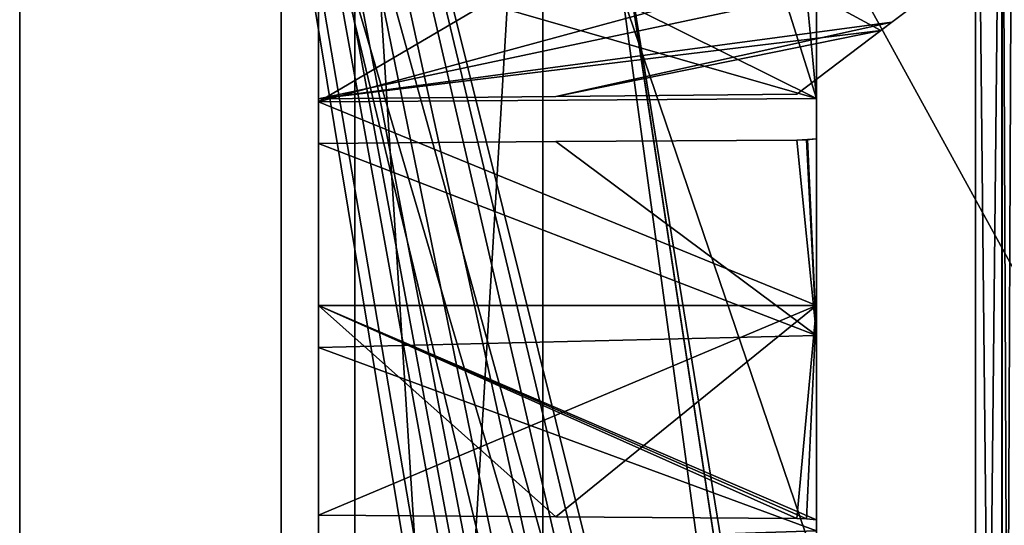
# Model space of a CAD drawing. Header units: millimetres. Extents: x -34 to 34, y -77 to 123.
# Tile 19 of 25: x -34 to -26.47, y 105.39 to 109.26. Entities that reach past the tile are written whole.
import ezdxf

# ---------------------------------------------------------------- set-up
doc = ezdxf.new("R2010")
doc.units = ezdxf.units.MM
doc.header["$LTSCALE"] = 58.942044
for name, color, linetype in [('102', 7, 'CONTINUOUS'), ('106', 7, 'CONTINUOUS'), ('109', 7, 'CONTINUOUS'), ('13', 7, 'CONTINUOUS'), ('140', 7, 'CONTINUOUS'), ('141', 7, 'CONTINUOUS'), ('15', 7, 'CONTINUOUS'), ('2', 7, 'CONTINUOUS'), ('4', 7, 'CONTINUOUS'), ('5', 7, 'CONTINUOUS'), ('52', 7, 'CONTINUOUS'), ('6', 7, 'CONTINUOUS'), ('71', 7, 'CONTINUOUS'), ('77', 7, 'CONTINUOUS'), ('90', 7, 'CONTINUOUS'), ('91', 7, 'CONTINUOUS'), ('97', 7, 'CONTINUOUS')]:
    doc.layers.add(name, color=color, linetype=linetype)

msp = doc.modelspace()

# ---------------------------------------------------------------- linework, layer by layer
at = {"layer": '102', "color": 7, "linetype": 'Continuous', "true_color": 0xf5f5f5}
for points in [[(-31.7157, 109.7578, 16.406), (-29.9475, 109.6723, 16.443), (-27.908, 108.6596, 15.4785), (-31.7157, 109.7578, 16.406)], [(-31.7157, 109.7578, 16.406), (-27.908, 108.6596, 15.4785), (-31.7157, 108.6323, 15.2211), (-31.7157, 109.7578, 16.406)], [(-28.2017, 109.5879, 16.4796), (-27.908, 108.6596, 15.4785), (-29.9475, 109.6723, 16.443), (-28.2017, 109.5879, 16.4796)], [(-27.908, 109.7196, 16.7795), (-27.908, 108.6596, 15.4785), (-28.0014, 109.6209, 16.562), (-27.908, 109.7196, 16.7795)], [(-27.908, 108.6596, 15.4785), (-28.2017, 109.5879, 16.4796), (-28.0014, 109.6209, 16.562), (-27.908, 108.6596, 15.4785)], [(-27.908, 108.6596, 15.4785), (-27.908, 107.0749, 14.9268), (-31.7157, 108.6323, 15.2211), (-27.908, 108.6596, 15.4785)], [(-31.7157, 108.6323, 15.2211), (-27.908, 107.0749, 14.9268), (-31.7157, 107.0746, 14.7269), (-31.7157, 108.6323, 15.2211)], [(-31.7157, 108.3148, 20.9539), (-27.908, 106.8441, 21.0782), (-29.9011, 108.3283, 20.8412), (-31.7157, 108.3148, 20.9539)], [(-29.9011, 108.3283, 20.8412), (-27.908, 106.8441, 21.0782), (-28.0588, 108.3408, 20.726), (-29.9011, 108.3283, 20.8412)], [(-28.0588, 108.3408, 20.726), (-27.908, 106.8441, 21.0782), (-27.978, 108.3438, 20.7196), (-28.0588, 108.3408, 20.726)], [(-27.908, 106.8441, 21.0782), (-27.908, 108.3503, 20.712), (-27.978, 108.3438, 20.7196), (-27.908, 106.8441, 21.0782)], [(-31.7157, 106.7535, 21.2752), (-27.908, 106.8441, 21.0782), (-31.7157, 108.3148, 20.9539), (-31.7157, 106.7535, 21.2752)], [(-27.908, 107.0749, 14.9268), (-27.908, 105.4362, 15.288), (-31.7157, 107.0746, 14.7269), (-27.908, 107.0749, 14.9268)], [(-27.908, 105.4362, 15.288), (-27.9856, 105.4432, 15.2797), (-31.7157, 107.0746, 14.7269), (-27.908, 105.4362, 15.288)], [(-31.7157, 105.4717, 15.0461), (-31.7157, 107.0746, 14.7269), (-29.9009, 105.4582, 15.1588), (-31.7157, 105.4717, 15.0461)], [(-31.7157, 107.0746, 14.7269), (-28.0588, 105.4457, 15.274), (-29.9009, 105.4582, 15.1588), (-31.7157, 107.0746, 14.7269)], [(-27.9856, 105.4432, 15.2797), (-28.0588, 105.4457, 15.274), (-31.7157, 107.0746, 14.7269), (-27.9856, 105.4432, 15.2797)], [(-27.908, 105.3504, 20.6641), (-27.908, 106.8441, 21.0782), (-31.7157, 106.7535, 21.2752), (-27.908, 105.3504, 20.6641)], [(-31.7157, 105.2252, 20.8221), (-27.908, 105.3504, 20.6641), (-31.7157, 106.7535, 21.2752), (-31.7157, 105.2252, 20.8221)]]:
    msp.add_3dface(points, dxfattribs=at)
at = {"layer": '106', "color": 7, "linetype": 'Continuous', "true_color": 0xf5f5f5}
for points in [[(-29.9477, 109.6723, -16.443), (-31.7157, 109.7578, -16.406), (-31.7157, 108.6323, -15.2211), (-29.9477, 109.6723, -16.443)], [(-28.2017, 109.5879, -16.4796), (-29.9477, 109.6723, -16.443), (-31.7157, 108.6323, -15.2211), (-28.2017, 109.5879, -16.4796)], [(-27.908, 108.6596, -15.4785), (-27.908, 109.7196, -16.7795), (-28.0014, 109.6209, -16.562), (-27.908, 108.6596, -15.4785)], [(-28.2017, 109.5879, -16.4796), (-27.908, 108.6596, -15.4785), (-28.0014, 109.6209, -16.562), (-28.2017, 109.5879, -16.4796)], [(-27.908, 108.6596, -15.4785), (-28.2017, 109.5879, -16.4796), (-31.7157, 108.6323, -15.2211), (-27.908, 108.6596, -15.4785)], [(-27.908, 107.0749, -14.9268), (-27.908, 108.6596, -15.4785), (-31.7157, 108.6323, -15.2211), (-27.908, 107.0749, -14.9268)], [(-31.7157, 107.0746, -14.7269), (-27.908, 107.0749, -14.9268), (-31.7157, 108.6323, -15.2211), (-31.7157, 107.0746, -14.7269)], [(-29.9009, 108.3283, -20.8412), (-27.908, 106.8441, -21.0782), (-31.7157, 108.3148, -20.9539), (-29.9009, 108.3283, -20.8412)], [(-28.0588, 108.3408, -20.726), (-27.908, 106.8441, -21.0782), (-29.9009, 108.3283, -20.8412), (-28.0588, 108.3408, -20.726)], [(-27.908, 106.8441, -21.0782), (-28.0588, 108.3408, -20.726), (-27.9853, 108.3434, -20.7203), (-27.908, 106.8441, -21.0782)], [(-27.908, 108.3503, -20.712), (-27.908, 106.8441, -21.0782), (-27.9853, 108.3434, -20.7203), (-27.908, 108.3503, -20.712)], [(-31.7157, 108.3148, -20.9539), (-27.908, 106.8441, -21.0782), (-31.7157, 106.7535, -21.2752), (-31.7157, 108.3148, -20.9539)], [(-29.9009, 105.4582, -15.1588), (-27.908, 107.0749, -14.9268), (-31.7157, 105.4717, -15.0461), (-29.9009, 105.4582, -15.1588)], [(-31.7157, 105.4717, -15.0461), (-27.908, 107.0749, -14.9268), (-31.7157, 107.0746, -14.7269), (-31.7157, 105.4717, -15.0461)], [(-28.0588, 105.4457, -15.274), (-27.908, 107.0749, -14.9268), (-29.9009, 105.4582, -15.1588), (-28.0588, 105.4457, -15.274)], [(-27.908, 107.0749, -14.9268), (-28.0588, 105.4457, -15.274), (-27.9853, 105.4431, -15.2797), (-27.908, 107.0749, -14.9268)], [(-27.908, 105.4362, -15.288), (-27.908, 107.0749, -14.9268), (-27.9853, 105.4431, -15.2797), (-27.908, 105.4362, -15.288)], [(-27.908, 106.8441, -21.0782), (-27.908, 105.3504, -20.6641), (-31.7157, 106.7535, -21.2752), (-27.908, 106.8441, -21.0782)], [(-31.7157, 106.7535, -21.2752), (-27.908, 105.3504, -20.6641), (-31.7157, 105.2252, -20.8221), (-31.7157, 106.7535, -21.2752)]]:
    msp.add_3dface(points, dxfattribs=at)
at = {"layer": '109', "color": 7, "linetype": 'Continuous', "true_color": 0xf5f5f5}
for points in [[(-31.7157, 111.5098, 23.8312), (-31.7157, 108.6553, 21.0107), (-26.6923, 109.724, 21.6966), (-31.7157, 111.5098, 23.8312)], [(-26.6923, 109.724, 21.6966), (-31.7157, 108.6553, 21.0107), (-27.3328, 109.2412, 21.2667), (-26.6923, 109.724, 21.6966)], [(-31.7157, 108.6553, 21.0107), (-29.9011, 108.674, 20.8955), (-27.3328, 109.2412, 21.2667), (-31.7157, 108.6553, 21.0107)], [(-29.9011, 108.674, 20.8955), (-28.0588, 108.6919, 20.7775), (-27.3328, 109.2412, 21.2667), (-29.9011, 108.674, 20.8955)]]:
    msp.add_3dface(points, dxfattribs=at)
at = {"layer": '13', "color": 7, "linetype": 'Continuous', "true_color": 0xf5f5f5}
for points in [[(29.2105, 115.9911, 28.9899), (29.2105, 5.8096, 28.9899), (-30.0012, 113.9234, 26.9222), (29.2105, 115.9911, 28.9899)], [(-30.0012, 89.7894, 26.9222), (-30.0012, 113.9234, 26.9222), (-26.6871, 89.6157, 27.0379), (-30.0012, 89.7894, 26.9222)], [(-26.6871, 89.6157, 27.0379), (-30.0012, 113.9234, 26.9222), (-26.284, 89.4303, 27.052), (-26.6871, 89.6157, 27.0379)], [(-30.0012, 113.9234, 26.9222), (29.2105, 5.8096, 28.9899), (-26.284, 89.4303, 27.052), (-30.0012, 113.9234, 26.9222)]]:
    msp.add_3dface(points, dxfattribs=at)
at = {"layer": '140', "color": 7, "linetype": 'Continuous', "true_color": 0xf5f5f5}
for points in [[(-26.6923, 113.0857, 0.6399), (-26.4904, 93.2879, 0.5468), (-26.491, 113.0998, 0.5474), (-26.6923, 113.0857, 0.6399)], [(-26.6923, 113.0857, 0.6399), (-26.6923, 93.2879, 0.6399), (-26.4904, 93.2879, 0.5468), (-26.6923, 113.0857, 0.6399)], [(-26.408, 93.2879, 0.3403), (-26.408, 113.1056, 0.3403), (-26.491, 113.0998, 0.5474), (-26.408, 93.2879, 0.3403)], [(-26.4904, 93.2879, 0.5468), (-26.408, 93.2879, 0.3403), (-26.491, 113.0998, 0.5474), (-26.4904, 93.2879, 0.5468)]]:
    msp.add_3dface(points, dxfattribs=at)
at = {"layer": '141', "color": 7, "linetype": 'Continuous', "true_color": 0xf5f5f5}
for points in [[(-26.6923, 93.2879, -0.6399), (-26.6923, 113.0857, -0.6399), (-26.4897, 113.0999, -0.5461), (-26.6923, 93.2879, -0.6399)], [(-26.4904, 93.2879, -0.5468), (-26.6923, 93.2879, -0.6399), (-26.4897, 113.0999, -0.5461), (-26.4904, 93.2879, -0.5468)], [(-26.408, 113.1056, -0.3403), (-26.4904, 93.2879, -0.5468), (-26.4897, 113.0999, -0.5461), (-26.408, 113.1056, -0.3403)], [(-26.408, 113.1056, -0.3403), (-26.408, 93.2879, -0.3403), (-26.4904, 93.2879, -0.5468), (-26.408, 113.1056, -0.3403)]]:
    msp.add_3dface(points, dxfattribs=at)
at = {"layer": '15', "color": 7, "linetype": 'Continuous', "true_color": 0xf5f5f5}
for points in [[(-30.0012, 35.437, -26.9222), (-26.6871, 35.2633, -27.0379), (29.2105, 115.9911, -28.9899), (-30.0012, 35.437, -26.9222)], [(-26.4555, 60.141, -27.046), (-30.0012, 35.437, -26.9222), (29.2105, 115.9911, -28.9899), (-26.4555, 60.141, -27.046)], [(-26.6871, 8.6, -27.0379), (29.2105, 115.9911, -28.9899), (-30.0012, 8.9642, -26.9222), (-26.6871, 8.6, -27.0379)], [(-30.0012, 113.9234, -26.9222), (-30.0012, 89.7894, -26.9222), (29.2105, 115.9911, -28.9899), (-30.0012, 113.9234, -26.9222)], [(-30.0012, 89.7894, -26.9222), (-26.6871, 89.6157, -27.0379), (29.2105, 115.9911, -28.9899), (-30.0012, 89.7894, -26.9222)], [(-26.284, 87.9221, -27.052), (-30.0012, 63.3166, -26.9222), (29.2105, 115.9911, -28.9899), (-26.284, 87.9221, -27.052)], [(-30.0012, 63.3166, -26.9222), (-26.6871, 62.9523, -27.0379), (29.2105, 115.9911, -28.9899), (-30.0012, 63.3166, -26.9222)], [(29.2105, 115.9911, -28.9899), (-26.284, 33.5697, -27.052), (-30.0012, 8.9642, -26.9222), (29.2105, 115.9911, -28.9899)], [(-26.6871, 35.2633, -27.0379), (-26.2824, 35.0763, -27.052), (29.2105, 115.9911, -28.9899), (-26.6871, 35.2633, -27.0379)], [(-26.4559, 8.5069, -27.046), (29.2105, 115.9911, -28.9899), (-26.6871, 8.6, -27.0379), (-26.4559, 8.5069, -27.046)], [(-26.6871, 89.6157, -27.0379), (-26.2824, 89.4286, -27.052), (29.2105, 115.9911, -28.9899), (-26.6871, 89.6157, -27.0379)], [(-26.6871, 62.9523, -27.0379), (-26.4538, 62.8577, -27.046), (29.2105, 115.9911, -28.9899), (-26.6871, 62.9523, -27.0379)]]:
    msp.add_3dface(points, dxfattribs=at)
at = {"layer": '2', "color": 7, "linetype": 'Continuous', "true_color": 0xf5f5f5}
for points in [[(34, 123, 34), (-34, -77, 34), (-3.6806, -34.875, 34), (34, 123, 34)], [(34, 123, 34), (-34, 123, 34), (-34, -77, 34), (34, 123, 34)]]:
    msp.add_3dface(points, dxfattribs=at)
at = {"layer": '4', "color": 7, "linetype": 'Continuous', "true_color": 0xf5f5f5}
for points in [[(-4.25, -37, -34), (-34, 123, -34), (-3.6806, -34.875, -34), (-4.25, -37, -34)], [(-34, -77, -34), (-34, 123, -34), (-4.25, -57, -34), (-34, -77, -34)], [(-34, 123, -34), (34, -77, -34), (3.6806, -34.875, -34), (-34, 123, -34)], [(-34, 123, -34), (34, 123, -34), (34, -77, -34), (-34, 123, -34)], [(-3.6806, -54.875, -34), (-34, 123, -34), (-2.125, -53.3194, -34), (-3.6806, -54.875, -34)], [(-4.25, -57, -34), (-34, 123, -34), (-3.6806, -54.875, -34), (-4.25, -57, -34)], [(2.125, -33.3194, -34), (-34, 123, -34), (3.6806, -34.875, -34), (2.125, -33.3194, -34)], [(0, -32.75, -34), (-34, 123, -34), (2.125, -33.3194, -34), (0, -32.75, -34)], [(-2.125, -33.3194, -34), (-34, 123, -34), (0, -32.75, -34), (-2.125, -33.3194, -34)], [(-3.6806, -34.875, -34), (-34, 123, -34), (-2.125, -33.3194, -34), (-3.6806, -34.875, -34)], [(-34, 123, -34), (-4.25, -37, -34), (-2.125, -53.3194, -34), (-34, 123, -34)]]:
    msp.add_3dface(points, dxfattribs=at)
at = {"layer": '5', "color": 7, "linetype": 'Continuous', "true_color": 0xf5f5f5}
for points in [[(-34, 123, 34), (-34, 123, -34), (-34, -77, -34), (-34, 123, 34)], [(-34, -77, 34), (-34, 123, 34), (-34, -77, -34), (-34, -77, 34)]]:
    msp.add_3dface(points, dxfattribs=at)
at = {"layer": '52', "color": 7, "linetype": 'Continuous', "true_color": 0xf5f5f5}
for points in [[(-27.908, 109.7196, -16.7795), (-27.908, 108.6596, -15.4785), (-27.908, 109.7196, -19.2205), (-27.908, 109.7196, -16.7795)], [(-27.908, 109.7196, -19.2205), (-27.908, 108.6596, -15.4785), (-27.908, 109.5918, -19.4819), (-27.908, 109.7196, -19.2205)], [(-27.908, 109.0272, 20.1086), (-27.908, 108.7374, 20.3662), (-27.908, 109.7196, 16.7795), (-27.908, 109.0272, 20.1086)], [(-27.908, 109.7196, 16.7795), (-27.908, 108.7374, 20.3662), (-27.908, 108.6596, 15.4785), (-27.908, 109.7196, 16.7795)], [(-27.908, 109.2814, 19.8157), (-27.908, 109.0272, 20.1086), (-27.908, 109.7196, 16.7795), (-27.908, 109.2814, 19.8157)], [(-27.908, 109.5918, -19.4819), (-27.908, 108.6596, -15.4785), (-27.908, 109.4398, -19.73), (-27.908, 109.5918, -19.4819)], [(-27.908, 109.4398, -19.73), (-27.908, 108.6596, -15.4785), (-27.908, 109.3475, -19.7585), (-27.908, 109.4398, -19.73)], [(-27.908, 109.3475, -19.7585), (-27.908, 108.6596, -15.4785), (-27.908, 109.2814, -19.8157), (-27.908, 109.3475, -19.7585)], [(-27.908, 109.2814, -19.8157), (-27.908, 108.6596, -15.4785), (-27.908, 109.0272, -20.1086), (-27.908, 109.2814, -19.8157)], [(-27.908, 109.0272, -20.1086), (-27.908, 108.6596, -15.4785), (-27.908, 108.7374, -20.3662), (-27.908, 109.0272, -20.1086)], [(-27.908, 108.7389, 20.8), (-27.908, 108.5645, 20.6831), (-27.908, 108.6534, 20.5274), (-27.908, 108.7389, 20.8)], [(-27.908, 108.7389, -20.8), (-27.908, 108.6534, -20.5274), (-27.908, 108.5643, -20.6831), (-27.908, 108.7389, -20.8)], [(-27.908, 108.7374, 20.3662), (-27.908, 108.6534, 20.5274), (-27.908, 108.6596, 15.4785), (-27.908, 108.7374, 20.3662)], [(-27.908, 108.7374, -20.3662), (-27.908, 108.6596, -15.4785), (-27.908, 108.6534, -20.5274), (-27.908, 108.7374, -20.3662)], [(-27.908, 108.6596, -15.4785), (-27.908, 107.0749, -14.9268), (-27.908, 108.6534, -20.5274), (-27.908, 108.6596, -15.4785)], [(-27.908, 108.5645, 20.6831), (-27.908, 108.3503, 20.712), (-27.908, 108.6596, 15.4785), (-27.908, 108.5645, 20.6831)], [(-27.908, 108.6596, 15.4785), (-27.908, 108.3503, 20.712), (-27.908, 107.0749, 14.9268), (-27.908, 108.6596, 15.4785)], [(-27.908, 108.6534, 20.5274), (-27.908, 108.5645, 20.6831), (-27.908, 108.6596, 15.4785), (-27.908, 108.6534, 20.5274)], [(-27.908, 108.6534, -20.5274), (-27.908, 107.0749, -14.9268), (-27.908, 108.5643, -20.6831), (-27.908, 108.6534, -20.5274)], [(-27.908, 108.5643, -20.6831), (-27.908, 107.0749, -14.9268), (-27.908, 108.3503, -20.712), (-27.908, 108.5643, -20.6831)], [(-27.908, 108.3503, -20.712), (-27.908, 107.0749, -14.9268), (-27.908, 106.8441, -21.0782), (-27.908, 108.3503, -20.712)], [(-27.908, 108.3503, 20.712), (-27.908, 106.8441, 21.0782), (-27.908, 107.0749, 14.9268), (-27.908, 108.3503, 20.712)], [(-27.908, 107.0749, -14.9268), (-27.908, 105.4362, -15.288), (-27.908, 106.8441, -21.0782), (-27.908, 107.0749, -14.9268)], [(-27.908, 106.8441, 21.0782), (-27.908, 105.4362, 15.288), (-27.908, 107.0749, 14.9268), (-27.908, 106.8441, 21.0782)], [(-27.908, 106.8441, -21.0782), (-27.908, 105.4362, -15.288), (-27.908, 105.3504, -20.6641), (-27.908, 106.8441, -21.0782)], [(-27.908, 105.3504, 20.6641), (-27.908, 105.4362, 15.288), (-27.908, 106.8441, 21.0782), (-27.908, 105.3504, 20.6641)], [(-27.908, 105.4362, -15.288), (-27.908, 105.2222, -15.3169), (-27.908, 105.3504, -20.6641), (-27.908, 105.4362, -15.288)], [(-27.908, 105.222, 15.3169), (-27.908, 105.4362, 15.288), (-27.908, 105.3504, 20.6641), (-27.908, 105.222, 15.3169)]]:
    msp.add_3dface(points, dxfattribs=at)
at = {"layer": '6', "color": 7, "linetype": 'Continuous', "true_color": 0xf5f5f5}
for points in [[(-32, 106.7408, -21.5745), (-32, 105.0728, -21.08), (-32, 111.2992, -24.0443), (-32, 106.7408, -21.5745)], [(-32, 111.2992, -24.0443), (-32, 105.0728, -21.08), (-32, 89.8789, -24.0443), (-32, 111.2992, -24.0443)], [(-32, 108.4447, -21.2238), (-32, 106.7408, -21.5745), (-32, 111.2992, -24.0443), (-32, 108.4447, -21.2238)], [(-32, 106.7408, 21.5745), (-32, 108.4447, 21.2238), (-32, 111.2992, 24.0443), (-32, 106.7408, 21.5745)], [(-32, 89.8789, 24.0443), (-32, 106.7408, 21.5745), (-32, 111.2992, 24.0443), (-32, 89.8789, 24.0443)], [(-32, 110.0933, -16.4), (-32, 110.3919, -4.1863), (-32, 108.8797, -15.0243), (-32, 110.0933, -16.4)], [(-32, 110.3919, 1.2028), (-32, 110.0933, 16.4), (-32, 108.8797, 15.0243), (-32, 110.3919, 1.2028)], [(-32, 92.0457, 1.2028), (-32, 110.3919, 1.2028), (-32, 105.3418, 14.7762), (-32, 92.0457, 1.2028)], [(-32, 105.3418, 14.7762), (-32, 110.3919, 1.2028), (-32, 107.1437, 14.431), (-32, 105.3418, 14.7762)], [(-32, 107.1437, 14.431), (-32, 110.3919, 1.2028), (-32, 108.8797, 15.0243), (-32, 107.1437, 14.431)], [(-32, 110.3919, -1.2028), (-32, 92.0457, -1.2028), (-32, 110.3919, -4.1863), (-32, 110.3919, -1.2028)], [(-32, 110.3919, -4.1863), (-32, 92.0457, -1.2028), (-32, 108.8797, -15.0243), (-32, 110.3919, -4.1863)], [(-32, 108.8797, -15.0243), (-32, 92.0457, -1.2028), (-32, 107.1437, -14.431), (-32, 108.8797, -15.0243)], [(-32, 107.1437, -14.431), (-32, 92.0457, -1.2028), (-32, 105.3418, -14.7762), (-32, 107.1437, -14.431)], [(-32, 105.0728, 21.08), (-32, 106.7408, 21.5745), (-32, 89.8789, 24.0443), (-32, 105.0728, 21.08)]]:
    msp.add_3dface(points, dxfattribs=at)
at = {"layer": '71', "color": 7, "linetype": 'Continuous', "true_color": 0xf5f5f5}
for points in [[(-30.0012, 113.9234, 26.9222), (-30.0012, 89.7894, 26.9222), (-31.4387, 112.53, 25.4336), (-30.0012, 113.9234, 26.9222)], [(-31.4387, 112.53, 25.4336), (-30.0012, 89.7894, 26.9222), (-31.4387, 89.8539, 25.4336), (-31.4387, 112.53, 25.4336)]]:
    msp.add_3dface(points, dxfattribs=at)
at = {"layer": '77', "color": 7, "linetype": 'Continuous', "true_color": 0xf5f5f5}
for points in [[(-30.0012, 89.7894, -26.9222), (-30.0012, 113.9234, -26.9222), (-31.4387, 89.8539, -25.4336), (-30.0012, 89.7894, -26.9222)], [(-31.4387, 89.8539, -25.4336), (-30.0012, 113.9234, -26.9222), (-31.4387, 112.53, -25.4336), (-31.4387, 89.8539, -25.4336)]]:
    msp.add_3dface(points, dxfattribs=at)
at = {"layer": '90', "color": 7, "linetype": 'Continuous', "true_color": 0xf5f5f5}
for points in [[(-26.6923, 113.0857, 0.6399), (-31.7157, 110.3919, 0.9032), (-26.6923, 93.2879, 0.6399), (-26.6923, 113.0857, 0.6399)], [(-31.7157, 110.3919, 0.9032), (-31.7157, 92.0457, 0.9032), (-26.6923, 93.2879, 0.6399), (-31.7157, 110.3919, 0.9032)]]:
    msp.add_3dface(points, dxfattribs=at)
at = {"layer": '91', "color": 7, "linetype": 'Continuous', "true_color": 0xf5f5f5}
for points in [[(-26.6923, 113.0857, -0.6399), (-26.6923, 93.2879, -0.6399), (-29.8853, 112.9742, -0.8072), (-26.6923, 113.0857, -0.6399)], [(-29.8853, 112.9742, -0.8072), (-26.6923, 93.2879, -0.6399), (-31.2386, 111.5729, -0.8782), (-29.8853, 112.9742, -0.8072)], [(-31.2386, 111.5729, -0.8782), (-26.6923, 93.2879, -0.6399), (-31.5909, 111.0313, -0.8966), (-31.2386, 111.5729, -0.8782)], [(-31.5909, 111.0313, -0.8966), (-26.6923, 93.2879, -0.6399), (-31.7157, 110.3919, -0.9032), (-31.5909, 111.0313, -0.8966)], [(-26.6923, 93.2879, -0.6399), (-27.4239, 92.5504, -0.6782), (-31.7157, 110.3919, -0.9032), (-26.6923, 93.2879, -0.6399)], [(-27.4239, 92.5504, -0.6782), (-31.7157, 92.0457, -0.9032), (-31.7157, 110.3919, -0.9032), (-27.4239, 92.5504, -0.6782)]]:
    msp.add_3dface(points, dxfattribs=at)
at = {"layer": '97', "color": 7, "linetype": 'Continuous', "true_color": 0xf5f5f5}
for points in [[(-26.6923, 109.724, -21.6966), (-27.4155, 109.1787, -21.2111), (-31.7157, 111.5098, -23.8312), (-26.6923, 109.724, -21.6966)], [(-27.4155, 109.1787, -21.2111), (-31.7157, 108.6553, -21.0107), (-31.7157, 111.5098, -23.8312), (-27.4155, 109.1787, -21.2111)], [(-29.9009, 108.674, -20.8955), (-31.7157, 108.6553, -21.0107), (-27.4155, 109.1787, -21.2111), (-29.9009, 108.674, -20.8955)], [(-28.0588, 108.6919, -20.7775), (-29.9009, 108.674, -20.8955), (-27.4155, 109.1787, -21.2111), (-28.0588, 108.6919, -20.7775)]]:
    msp.add_3dface(points, dxfattribs=at)

doc.saveas('drawing.dxf')
